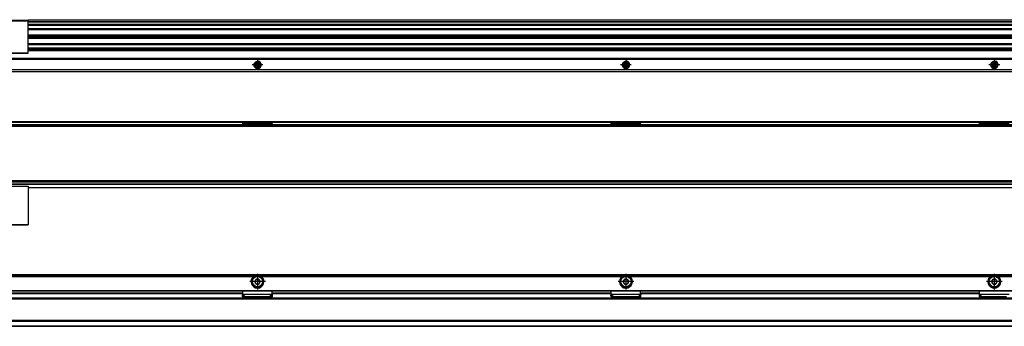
# Model space of a CAD drawing. Header units: millimetres. Extents: x -418 to 2750, y -1084 to 1393.
# Tile 43 of 74: x 640 to 1175, y -51 to 116. Entities that reach past the tile are written whole.
import ezdxf

# ---------------------------------------------------------------- set-up
doc = ezdxf.new("R2010")
doc.units = ezdxf.units.MM
doc.linetypes.add('DOT_CENTER', pattern=[14, 12, -1, 0, -1])
doc.layers.add('1', color=7, linetype='Continuous')

# ---------------------------------------------------------------- blocks, each defined once
blk = doc.blocks.new('CABEZA_RANURADA_REGLA_SV2__11', base_point=(552.1, 97.35))
at = {"color": 7, "linetype": 'Continuous'}
for p, q in [((555.1, 115.35), (552.1, 115.35)), ((552.1, 115.35), (552.1, 115.05)), ((552.1, 115.05), (552.1, 97.65)), ((573.4, 115.05), (552.1, 115.05)), ((560.83, 115.35), (555.1, 115.35)), ((569.37, 115.35), (560.83, 115.35)), ((564.75, 114.15), (619.8, 114.15)), ((564.75, 98.55), (564.75, 114.15)), ((564.93, 98.7), (564.93, 114)), ((619.63, 114), (564.93, 114)), ((573.23, 115.35), (569.37, 115.35)), ((573.4, 115.05), (573.23, 115.35)), ((612.8, 115.05), (573.4, 115.05)), ((612.97, 115.35), (612.8, 115.05)), ((612.8, 115.05), (645.1, 115.05)), ((612.97, 115.35), (616.83, 115.35)), ((616.83, 115.35), (625.37, 115.35)), ((619.63, 114), (619.63, 98.7)), ((619.8, 98.55), (619.8, 114.15)), ((625.37, 115.35), (645.1, 115.35)), ((645.1, 115.05), (645.1, 115.35)), ((645.1, 97.65), (645.1, 115.05)), ((628.4, 108.11), (627.65, 107.68)), ((627.65, 107.68), (627.65, 106.81)), ((629.15, 107.68), (628.4, 108.11)), ((629.15, 106.81), (629.15, 107.68)), ((627.65, 106.81), (628.4, 106.38)), ((628.4, 106.38), (629.15, 106.81)), ((552.1, 97.65), (552.1, 97.35)), ((552.1, 97.65), (573.4, 97.65)), ((552.1, 97.35), (555.1, 97.35)), ((555.1, 97.35), (560.83, 97.35)), ((560.83, 97.35), (567.1, 97.35)), ((619.8, 98.55), (564.75, 98.55)), ((564.93, 98.7), (567.1, 98.7)), ((619.63, 98.7), (567.1, 98.7)), ((567.1, 97.35), (569.37, 97.35)), ((569.37, 97.35), (573.23, 97.35)), ((573.23, 97.35), (573.4, 97.65)), ((573.4, 97.65), (612.8, 97.65)), ((612.8, 97.65), (645.1, 97.65)), ((612.8, 97.65), (612.97, 97.35)), ((612.97, 97.35), (616.83, 97.35)), ((616.83, 97.35), (625.37, 97.35)), ((617.26, 98.7), (617.26, 98.55)), ((625.37, 97.35), (645.1, 97.35)), ((645.1, 97.35), (645.1, 97.65))]:
    blk.add_line(p, q, dxfattribs=at)
for centre, radius in [((555.05, 112.35), 2.24), ((555.05, 112.35), 1.74), ((555.05, 112.35), 1.62), ((568.45, 110.95), 2.4), ((568.45, 110.95), 2.35), ((616.1, 110.95), 2.4), ((616.1, 110.95), 2.35), ((628.4, 107.25), 1.6), ((628.4, 107.25), 1.42), ((628.4, 107.25), 1.25), ((568.45, 101.75), 2.4), ((568.45, 101.75), 2.35), ((616.1, 101.75), 2.4), ((616.1, 101.75), 2.35), ((629.05, 100.35), 2.2), ((629.05, 100.35), 1.7), ((629.05, 100.35), 1.6)]:
    blk.add_circle(centre, radius, dxfattribs=at)
for centre, start, end in [((567.42, 113.44), 271.4323, 313.5677), ((569.48, 113.44), 226.4323, 268.5677), ((615.07, 113.44), 271.4323, 313.5677), ((617.13, 113.44), 226.4323, 268.5677), ((565.95, 111.98), 316.4323, 358.5677), ((565.95, 109.91), 1.4323, 43.5677), ((567.42, 108.45), 46.4323, 88.5677), ((569.48, 108.45), 91.4323, 133.5677), ((570.95, 111.98), 181.4323, 223.5677), ((570.95, 109.91), 136.4323, 178.5677), ((613.6, 111.98), 316.4323, 358.5677), ((613.6, 109.91), 1.4323, 43.5677), ((615.07, 108.45), 46.4323, 88.5677), ((617.13, 108.45), 91.4323, 133.5677), ((618.6, 111.98), 181.4323, 223.5677), ((618.6, 109.91), 136.4323, 178.5677), ((565.95, 102.78), 316.4323, 358.5677), ((565.95, 100.71), 1.4323, 43.5677), ((567.42, 104.24), 271.4323, 313.5677), ((569.48, 104.24), 226.4323, 268.5677), ((570.95, 102.78), 181.4323, 223.5677), ((570.95, 100.71), 136.4323, 178.5677), ((613.6, 102.78), 316.4323, 358.5677), ((613.6, 100.71), 1.4323, 43.5677), ((615.07, 104.24), 271.4323, 313.5677), ((617.13, 104.24), 226.4323, 268.5677), ((618.6, 102.78), 181.4323, 223.5677), ((618.6, 100.71), 136.4323, 178.5677), ((567.42, 99.25), 46.4323, 88.5677), ((569.48, 99.25), 91.4323, 133.5677), ((615.07, 99.25), 46.4323, 88.5677), ((617.13, 99.25), 91.4323, 133.5677)]:
    blk.add_arc(centre, 1.5, start, end, dxfattribs=at)
at = {"layer": '1', "color": 2, "linetype": 'DOT_CENTER'}
for p, q in [((558.29, 112.35), (551.8, 112.35)), ((555.05, 115.59), (555.05, 109.1)), ((568.45, 114.35), (568.45, 107.55)), ((616.1, 114.35), (616.1, 107.55)), ((571.85, 110.95), (565.05, 110.95)), ((619.5, 110.95), (612.7, 110.95)), ((631, 107.25), (625.8, 107.25)), ((628.4, 109.85), (628.4, 104.65)), ((571.85, 101.75), (565.05, 101.75)), ((568.45, 105.15), (568.45, 98.35)), ((619.5, 101.75), (612.7, 101.75)), ((616.1, 105.15), (616.1, 98.35)), ((629.05, 103.55), (629.05, 97.15)), ((632.25, 100.35), (625.85, 100.35))]:
    blk.add_line(p, q, dxfattribs=at)
blk = doc.blocks.new('REGLA_SV2-2040__12', base_point=(555.1, 97.35))
at = {"color": 7, "linetype": 'Continuous'}
for p, q in [((625.37, 115.35), (645.1, 115.35)), ((2694.1, 115.35), (645.1, 115.35)), ((645.1, 112.81), (2694.1, 112.81)), ((2694.1, 110.38), (645.1, 110.38)), ((645.1, 107.3), (2691.1, 107.3)), ((645.1, 106.64), (2691.1, 106.64)), ((2691.1, 106.35), (645.1, 106.35)), ((2691.1, 106.06), (645.1, 106.06)), ((2691.1, 105.4), (645.1, 105.4)), ((645.1, 102.31), (2694.1, 102.31)), ((625.37, 97.35), (645.1, 97.35)), ((2694.1, 99.89), (645.1, 99.89))]:
    blk.add_line(p, q, dxfattribs=at)
at = {"color": 3, "linetype": 'Continuous'}
for p, q in [((2694.1, 115.25), (645.1, 115.25)), ((645.1, 114.53), (2694.1, 114.53)), ((645.1, 114.34), (2694.1, 114.34)), ((645.1, 113.09), (2694.1, 113.09)), ((645.1, 112.61), (2694.1, 112.61)), ((2694.1, 110.58), (645.1, 110.58)), ((645.1, 110.23), (2691.1, 110.23)), ((2691.1, 110.04), (645.1, 110.04)), ((645.1, 102.66), (2691.1, 102.66)), ((645.1, 102.11), (2694.1, 102.11)), ((2694.1, 100.09), (645.1, 100.09)), ((2694.1, 99.61), (645.1, 99.61))]:
    blk.add_line(p, q, dxfattribs=at)
blk = doc.blocks.new('SOPORTE_SV2__13', base_point=(552.1, 87.35))
at = {"color": 7, "linetype": 'Continuous'}
for p, q in [((2682.1, 99.49), (645.1, 99.49)), ((2697.1, 94.35), (552.1, 94.35)), ((768.71, 91.13), (768.53, 91.31)), ((768.7, 91.71), (768.96, 91.71)), ((769.18, 91.88), (769.25, 92.13)), ((769.68, 92.18), (769.81, 91.96)), ((770.06, 91.85), (770.32, 91.91)), ((770.58, 91.57), (770.45, 91.35)), ((770.49, 91.07), (770.67, 90.88)), ((968.71, 91.13), (968.53, 91.31)), ((968.7, 91.71), (968.96, 91.71)), ((969.18, 91.88), (969.25, 92.13)), ((969.68, 92.18), (969.81, 91.96)), ((970.06, 91.85), (970.32, 91.91)), ((970.58, 91.57), (970.45, 91.35)), ((970.49, 91.07), (970.67, 90.88)), ((1168.71, 91.13), (1168.53, 91.31)), ((1168.7, 91.71), (1168.96, 91.71)), ((1169.18, 91.88), (1169.25, 92.13)), ((1169.68, 92.18), (1169.81, 91.96)), ((1170.06, 91.85), (1170.32, 91.91)), ((1170.58, 91.57), (1170.45, 91.35)), ((1170.49, 91.07), (1170.67, 90.88)), ((2697.1, 87.35), (552.1, 87.35)), ((768.62, 90.62), (768.75, 90.85)), ((769.13, 90.34), (768.88, 90.28)), ((769.52, 90.01), (769.39, 90.24)), ((770.02, 90.32), (769.95, 90.06)), ((770.5, 90.49), (770.24, 90.48)), ((968.62, 90.62), (968.75, 90.85)), ((969.13, 90.34), (968.88, 90.28)), ((969.52, 90.01), (969.39, 90.24)), ((970.02, 90.32), (969.95, 90.06)), ((970.5, 90.49), (970.24, 90.48)), ((1168.62, 90.62), (1168.75, 90.85)), ((1169.13, 90.34), (1168.88, 90.28)), ((1169.52, 90.01), (1169.39, 90.24)), ((1170.02, 90.32), (1169.95, 90.06)), ((1170.5, 90.49), (1170.24, 90.48))]:
    blk.add_line(p, q, dxfattribs=at)
at = {"color": 3, "linetype": 'Continuous'}
for p, q in [((2682.1, 99.47), (645.1, 99.47)), ((2682.1, 98.88), (645.1, 98.88)), ((2682.1, 98.7), (645.1, 98.7)), ((2697.1, 94.55), (552.1, 94.55)), ((552.1, 94.15), (2697.1, 94.15)), ((2697.1, 88.43), (552.1, 88.43)), ((1424.6, 88.3), (552.1, 88.29)), ((552.1, 87.41), (2697.1, 87.41))]:
    blk.add_line(p, q, dxfattribs=at)
at = {"color": 7, "linetype": 'Continuous'}
for centre, radius in [((769.6, 91.1), 1.9), ((769.6, 91.1), 1.65), ((969.6, 91.1), 1.9), ((969.6, 91.1), 1.65), ((1169.6, 91.1), 1.9), ((1169.6, 91.1), 1.65)]:
    blk.add_circle(centre, radius, dxfattribs=at)
for centre, start, end in [((768.7, 91.48), 90.5656, 223.8716), ((768.55, 90.96), 330.5656, 43.8716), ((768.96, 91.94), 270.5656, 343.8716), ((769.48, 92.07), 30.1519, 163.8716), ((770.01, 92.08), 210.1519, 283.4579), ((770.38, 91.69), 330.5656, 103.4579), ((770.65, 91.23), 150.5656, 223.8716), ((770.5, 90.72), 270.5656, 43.8716), ((968.7, 91.48), 90.5656, 223.8716), ((968.55, 90.96), 330.5656, 43.8716), ((968.96, 91.94), 270.5656, 343.8716), ((969.48, 92.07), 30.1519, 163.8716), ((970.01, 92.08), 210.1519, 283.4579), ((970.38, 91.69), 330.5656, 103.4579), ((970.65, 91.23), 150.5656, 223.8716), ((970.5, 90.72), 270.5656, 43.8716), ((1168.7, 91.48), 90.5656, 223.8716), ((1168.55, 90.96), 330.5656, 43.8716), ((1168.96, 91.94), 270.5656, 343.8716), ((1169.48, 92.07), 30.1519, 163.8716), ((1170.01, 92.08), 210.1519, 283.4579), ((1170.38, 91.69), 330.5656, 103.4579), ((1170.65, 91.23), 150.5656, 223.8716), ((1170.5, 90.72), 270.5656, 43.8716), ((768.82, 90.51), 150.5656, 283.8716), ((769.19, 90.12), 30.5656, 103.8716), ((769.72, 90.13), 210.5656, 343.8706), ((770.24, 90.25), 90.5656, 163.8706), ((968.82, 90.51), 150.5656, 283.8716), ((969.19, 90.12), 30.5656, 103.8716), ((969.72, 90.13), 210.5656, 343.8706), ((970.24, 90.25), 90.5656, 163.8706), ((1168.82, 90.51), 150.5656, 283.8716), ((1169.19, 90.12), 30.5656, 103.8716), ((1169.72, 90.13), 210.5656, 343.8706), ((1170.24, 90.25), 90.5656, 163.8706)]:
    blk.add_arc(centre, 0.233, start, end, dxfattribs=at)
at = {"layer": '1', "color": 2, "linetype": 'DOT_CENTER'}
for p, q in [((772.5, 91.1), (766.7, 91.1)), ((769.6, 94), (769.6, 88.2)), ((972.5, 91.1), (966.7, 91.1)), ((969.6, 94), (969.6, 88.2)), ((1172.5, 91.1), (1166.7, 91.1)), ((1169.6, 94), (1169.6, 88.2))]:
    blk.add_line(p, q, dxfattribs=at)
at = {"layer": '1', "color": 30, "linetype": 'Continuous'}
for centre in [(769.6, 91.1), (969.6, 91.1), (1169.6, 91.1)]:
    blk.add_arc(centre, 2, 175, 95, dxfattribs=at)
blk = doc.blocks.new('REGLA_SV2-2040mm__14', base_point=(552.1, 87.35))
for name, p in [('CABEZA_RANURADA_REGLA_SV2__11', (552.1, 97.35)), ('REGLA_SV2-2040__12', (555.1, 97.35)), ('SOPORTE_SV2__13', (552.1, 87.35))]:
    blk.add_blockref(name, p)
blk = doc.blocks.new('Bottom4', base_point=(639.6, 101.35))
blk.add_blockref('REGLA_SV2-2040mm__14', (552.1, 87.35))
blk = doc.blocks.new('CABEZA_RANURADA_REGLA_SV2__27', base_point=(552.1, 4.15))
at = {"color": 7, "linetype": 'Continuous'}
for p, q in [((552.1, 25.25), (552.1, 24.45)), ((552.1, 25.25), (573.23, 25.25)), ((552.1, 24.25), (552.1, 24.45)), ((552.1, 4.45), (552.1, 24.25)), ((573.4, 25.25), (573.23, 25.25)), ((573.23, 25.25), (573.23, 4.45)), ((578.47, 25.25), (573.4, 25.25)), ((573.4, 25.25), (573.4, 4.15)), ((578.88, 25.25), (578.47, 25.25)), ((578.56, 26.25), (578.97, 25.84)), ((585.5, 25.25), (578.88, 25.25)), ((585.5, 25.84), (585.09, 26.25)), ((612.8, 25.25), (585.5, 25.25)), ((612.97, 25.25), (612.8, 25.25)), ((612.8, 4.15), (612.8, 25.25)), ((612.97, 25.25), (627.29, 25.25)), ((612.97, 4.45), (612.97, 25.25)), ((627.7, 26.25), (627.29, 25.84)), ((627.29, 25.25), (633.89, 25.25)), ((633.88, 25.76), (634.37, 26.25)), ((633.89, 25.25), (645.1, 25.25)), ((645.1, 25.25), (645.1, 4.45)), ((559.15, 16.25), (561.26, 19.9)), ((561.26, 12.6), (559.15, 16.25)), ((561.26, 19.9), (568.94, 19.9)), ((567.1, 18.55), (563.1, 18.55)), ((568.94, 19.9), (571.05, 16.25)), ((571.05, 16.25), (568.94, 12.6)), ((615.15, 16.25), (617.26, 19.9)), ((617.26, 12.6), (615.15, 16.25)), ((617.26, 19.9), (624.94, 19.9)), ((623.1, 18.55), (619.1, 18.55)), ((624.94, 19.9), (626.8, 16.68)), ((626.8, 15.83), (626.8, 16.68)), ((568.94, 12.6), (561.26, 12.6)), ((563.1, 13.95), (567.1, 13.95)), ((624.94, 12.6), (617.26, 12.6)), ((619.1, 13.95), (623.1, 13.95)), ((626.8, 15.83), (624.94, 12.6)), ((573.23, 4.45), (552.1, 4.45)), ((552.1, 4.45), (552.1, 4.15)), ((573.4, 4.15), (552.1, 4.15)), ((573.4, 4.15), (573.23, 4.45)), ((612.8, 4.15), (573.4, 4.15)), ((612.97, 4.45), (612.8, 4.15)), ((612.8, 4.15), (645.1, 4.15)), ((612.97, 4.45), (645.1, 4.45)), ((645.1, 4.15), (645.1, 4.45))]:
    blk.add_line(p, q, dxfattribs=at)
at = {"color": 3, "linetype": 'Continuous'}
for p, q in [((585.5, 25.84), (578.97, 25.84)), ((585.55, 25.75), (627.24, 25.75)), ((591.82, 21.34), (592.88, 23.19)), ((593.32, 23.19), (594.38, 21.34)), ((627.29, 25.84), (633.8, 25.84)), ((633.8, 25.84), (634.21, 26.25)), ((558.29, 16.25), (560.83, 20.65)), ((560.83, 11.85), (558.29, 16.25)), ((560.83, 20.65), (569.37, 20.65)), ((569.37, 20.65), (571.91, 16.25)), ((571.91, 16.25), (569.37, 11.85)), ((594.17, 20.96), (592.03, 20.96)), ((614.29, 16.25), (616.83, 20.65)), ((616.83, 11.85), (614.29, 16.25)), ((616.83, 20.65), (625.37, 20.65)), ((625.37, 20.65), (627.55, 16.88)), ((627.55, 15.62), (627.55, 16.88)), ((569.37, 11.85), (560.83, 11.85)), ((625.37, 11.85), (616.83, 11.85)), ((627.55, 15.62), (625.37, 11.85))]:
    blk.add_line(p, q, dxfattribs=at)
at = {"color": 7, "linetype": 'Continuous'}
for centre, radius, start, end in [((585.42, 25.74), 0.131, 3.7675, 48.9854), ((627.37, 25.74), 0.13, 131.0124, 176.2306), ((563.1, 16.25), 2.3, 90, 270), ((567.1, 16.25), 2.3, 270, 90), ((619.1, 16.25), 2.3, 90, 270), ((623.1, 16.25), 2.3, 270, 90)]:
    blk.add_arc(centre, radius, start, end, dxfattribs=at)
at = {"color": 3, "linetype": 'Continuous'}
for centre, start, end in [((593.1, 23.06), 30, 150), ((592.03, 21.21), 150, 270), ((594.17, 21.21), 270, 30)]:
    blk.add_arc(centre, 0.25, start, end, dxfattribs=at)
at = {"color": 7, "linetype": 'Continuous'}
for points, knots in [([(578.47, 25.25), (578.49, 25.26), (578.56, 25.27), (578.67, 25.32), (578.79, 25.41), (578.87, 25.54), (578.91, 25.65), (578.91, 25.73), (578.9, 25.76), (578.9, 25.77)], [0, 0, 0, 0, 0.0741165, 0.2021672, 0.3703056, 0.5215738, 0.6576733, 0.7097002, 0.7516987, 0.7516987, 0.7516987, 0.7516987]), ([(578.97, 25.84), (578.96, 25.83), (578.94, 25.81), (578.92, 25.79), (578.91, 25.78), (578.9, 25.77), (578.9, 25.77)], [0, 0, 0, 0, 0.044392, 0.080644, 0.0979168, 0.1003844, 0.1003844, 0.1003844, 0.1003844]), ([(585.55, 25.75), (585.55, 25.69), (585.55, 25.57), (585.53, 25.42), (585.53, 25.31), (585.51, 25.27), (585.5, 25.25)], [0, 0, 0, 0, 0.1945783, 0.3538246, 0.4620183, 0.5052321, 0.5052321, 0.5052321, 0.5052321]), ([(627.29, 25.25), (627.28, 25.27), (627.26, 25.31), (627.26, 25.42), (627.24, 25.57), (627.24, 25.69), (627.24, 25.75)], [0, 0, 0, 0, 0.0431727, 0.1513554, 0.3105983, 0.5051762, 0.5051762, 0.5051762, 0.5051762]), ([(633.8, 25.84), (633.8, 25.77), (633.8, 25.63), (633.82, 25.45), (633.83, 25.32), (633.88, 25.27), (633.89, 25.25)], [0, 0, 0, 0, 0.2168263, 0.4106589, 0.5465665, 0.6076479, 0.6076479, 0.6076479, 0.6076479]), ([(633.88, 25.76), (633.88, 25.77), (633.88, 25.77), (633.86, 25.79), (633.84, 25.81), (633.81, 25.83), (633.8, 25.84)], [0, 0, 0, 0, 0.0104252, 0.0208504, 0.072999, 0.1120602, 0.1120602, 0.1120602, 0.1120602]), ([(558.29, 16.25), (558.34, 16.25), (558.45, 16.25), (558.61, 16.25), (558.75, 16.25), (558.89, 16.25), (559.03, 16.25), (559.11, 16.25), (559.15, 16.25)], [0, 0, 0, 0, 0.1688099, 0.3314136, 0.4564809, 0.6123724, 0.7391989, 0.8660254, 0.8660254, 0.8660254, 0.8660254]), ([(560.83, 20.65), (560.85, 20.61), (560.91, 20.52), (560.99, 20.38), (561.06, 20.24), (561.13, 20.12), (561.2, 20.01), (561.24, 19.94), (561.26, 19.9)], [0, 0, 0, 0, 0.1387235, 0.3314136, 0.4767643, 0.6123724, 0.7391989, 0.8660254, 0.8660254, 0.8660254, 0.8660254]), ([(569.37, 20.65), (569.34, 20.6), (569.29, 20.51), (569.21, 20.36), (569.13, 20.24), (569.06, 20.12), (569, 20.01), (568.96, 19.94), (568.94, 19.9)], [0, 0, 0, 0, 0.1685037, 0.3314136, 0.5008844, 0.6123724, 0.7391989, 0.8660254, 0.8660254, 0.8660254, 0.8660254]), ([(571.91, 16.25), (571.85, 16.25), (571.74, 16.25), (571.58, 16.25), (571.45, 16.25), (571.31, 16.25), (571.17, 16.25), (571.09, 16.25), (571.05, 16.25)], [0, 0, 0, 0, 0.1989204, 0.3314136, 0.4561855, 0.6123724, 0.7391989, 0.8660254, 0.8660254, 0.8660254, 0.8660254]), ([(614.29, 16.25), (614.35, 16.25), (614.46, 16.25), (614.62, 16.25), (614.75, 16.25), (614.89, 16.25), (615.03, 16.25), (615.11, 16.25), (615.15, 16.25)], [0, 0, 0, 0, 0.1976792, 0.3314136, 0.4553941, 0.6123724, 0.7391989, 0.8660254, 0.8660254, 0.8660254, 0.8660254]), ([(616.83, 20.65), (616.86, 20.6), (616.91, 20.51), (617, 20.36), (617.07, 20.23), (617.14, 20.12), (617.2, 20.01), (617.24, 19.94), (617.26, 19.9)], [0, 0, 0, 0, 0.1679199, 0.3314136, 0.5077583, 0.6123724, 0.7391989, 0.8660254, 0.8660254, 0.8660254, 0.8660254]), ([(625.37, 20.65), (625.34, 20.6), (625.28, 20.5), (625.2, 20.35), (625.13, 20.23), (625.06, 20.12), (625, 20.01), (624.96, 19.94), (624.94, 19.9)], [0, 0, 0, 0, 0.1945586, 0.3314136, 0.5096969, 0.6123724, 0.7391989, 0.8660254, 0.8660254, 0.8660254, 0.8660254]), ([(627.55, 16.88), (627.5, 16.87), (627.41, 16.84), (627.27, 16.8), (627.14, 16.77), (627.02, 16.74), (626.91, 16.71), (626.84, 16.69), (626.8, 16.68)], [0, 0, 0, 0, 0.1519158, 0.2971373, 0.4317703, 0.5490381, 0.6627476, 0.7764571, 0.7764571, 0.7764571, 0.7764571]), ([(560.83, 11.85), (560.85, 11.89), (560.91, 11.99), (560.99, 12.14), (561.07, 12.27), (561.14, 12.39), (561.2, 12.49), (561.24, 12.57), (561.26, 12.6)], [0, 0, 0, 0, 0.1419187, 0.3314136, 0.518438, 0.6123724, 0.7391989, 0.8660254, 0.8660254, 0.8660254, 0.8660254]), ([(569.37, 11.85), (569.35, 11.89), (569.29, 11.99), (569.21, 12.13), (569.14, 12.26), (569.07, 12.38), (569, 12.49), (568.96, 12.57), (568.94, 12.6)], [0, 0, 0, 0, 0.1417123, 0.3314136, 0.4783543, 0.6123724, 0.7391989, 0.8660254, 0.8660254, 0.8660254, 0.8660254]), ([(616.83, 11.85), (616.86, 11.91), (616.92, 12.01), (617, 12.15), (617.07, 12.27), (617.14, 12.39), (617.2, 12.49), (617.24, 12.57), (617.26, 12.6)], [0, 0, 0, 0, 0.2015267, 0.3314136, 0.5096719, 0.6123724, 0.7391989, 0.8660254, 0.8660254, 0.8660254, 0.8660254]), ([(625.37, 11.85), (625.34, 11.9), (625.29, 12), (625.21, 12.13), (625.14, 12.26), (625.07, 12.37), (625, 12.49), (624.96, 12.57), (624.94, 12.6)], [0, 0, 0, 0, 0.1713683, 0.3314136, 0.4554033, 0.6123724, 0.7391989, 0.8660254, 0.8660254, 0.8660254, 0.8660254]), ([(627.55, 15.62), (627.51, 15.64), (627.41, 15.66), (627.28, 15.7), (627.15, 15.73), (627.03, 15.76), (626.91, 15.8), (626.84, 15.82), (626.8, 15.83)], [0, 0, 0, 0, 0.1250609, 0.2971373, 0.4095104, 0.5490381, 0.6627476, 0.7764571, 0.7764571, 0.7764571, 0.7764571])]:
    blk.add_open_spline(points, degree=3, knots=knots, dxfattribs=at)
at = {"color": 3, "linetype": 'Continuous'}
blk.add_open_spline([(578.88, 25.25), (578.9, 25.27), (578.94, 25.32), (578.95, 25.45), (578.97, 25.63), (578.97, 25.77), (578.97, 25.84)], degree=3, knots=[0, 0, 0, 0, 0.0612673, 0.1973464, 0.391351, 0.6083017, 0.6083017, 0.6083017, 0.6083017], dxfattribs=at)
blk = doc.blocks.new('SOPORTE_SV2__28', base_point=(552.1, 24.25))
at = {"color": 7, "linetype": 'Continuous'}
for p, q in [((553.4, 60.35), (2695.8, 60.35)), ((553.53, 59.99), (2695.67, 59.99)), ((761.49, 58.92), (761.6, 59.13)), ((761.6, 59.3), (761.6, 59.52)), ((761.6, 59.52), (777.6, 59.52)), ((761.6, 59.13), (761.6, 59.3)), ((777.6, 59.3), (777.6, 59.52)), ((777.6, 59.13), (777.6, 59.3)), ((777.71, 58.92), (777.6, 59.13)), ((961.49, 58.92), (961.6, 59.13)), ((961.5, 58.45), (961.49, 58.92)), ((961.6, 59.3), (961.6, 59.52)), ((961.6, 59.52), (977.6, 59.52)), ((961.6, 59.13), (961.6, 59.3)), ((977.6, 59.3), (977.6, 59.52)), ((977.6, 59.13), (977.6, 59.3)), ((977.71, 58.92), (977.6, 59.13)), ((977.7, 58.45), (977.71, 58.92)), ((1161.49, 58.92), (1161.6, 59.13)), ((1161.6, 59.52), (1177.6, 59.52)), ((1161.6, 59.3), (1161.6, 59.52)), ((1161.6, 59.13), (1161.6, 59.3)), ((777.6, 58.62), (777.6, 58.45)), ((2682.1, 26.25), (634.37, 26.25)), ((2697.1, 24.25), (645.1, 24.25))]:
    blk.add_line(p, q, dxfattribs=at)
at = {"color": 3, "linetype": 'Continuous'}
for p, q in [((761.6, 59.3), (777.6, 59.3)), ((761.6, 59.13), (762.91, 58.45)), ((777.6, 59.13), (776.29, 58.45)), ((961.49, 58.92), (962.4, 58.45)), ((961.6, 59.3), (977.6, 59.3)), ((961.6, 59.13), (962.91, 58.45)), ((977.6, 59.13), (976.29, 58.45)), ((977.71, 58.92), (976.8, 58.45)), ((1161.6, 59.3), (1177.6, 59.3)), ((1161.6, 59.13), (1162.91, 58.45)), ((766.35, 58.25), (766.4, 58.25)), ((772.8, 58.25), (772.85, 58.25)), ((966.35, 58.25), (966.4, 58.25)), ((972.8, 58.25), (972.85, 58.25)), ((1166.35, 58.25), (1166.4, 58.25)), ((1172.8, 58.25), (1172.85, 58.25)), ((2697.1, 26.05), (634.17, 26.05)), ((645.1, 24.45), (2697.1, 24.45))]:
    blk.add_line(p, q, dxfattribs=at)
blk = doc.blocks.new('REGLA_SV2-2040__29', base_point=(552.1, 26.25))
at = {"color": 7, "linetype": 'Continuous'}
for p, q in [((555.1, 57.95), (2694.1, 57.95)), ((2683.64, 58.45), (565.56, 58.45)), ((555.1, 27.54), (2694.1, 27.54)), ((2682.1, 26.25), (634.37, 26.25))]:
    blk.add_line(p, q, dxfattribs=at)
at = {"color": 3, "linetype": 'Continuous'}
for p, q in [((555.1, 57.76), (2694.1, 57.76)), ((766.35, 58.25), (617.85, 58.25)), ((766.35, 58.25), (766.4, 58.25)), ((772.8, 58.25), (766.4, 58.25)), ((772.8, 58.25), (772.85, 58.25)), ((966.35, 58.25), (772.85, 58.25)), ((966.35, 58.25), (966.4, 58.25)), ((972.8, 58.25), (966.4, 58.25)), ((972.8, 58.25), (972.85, 58.25)), ((1166.35, 58.25), (972.85, 58.25)), ((1166.35, 58.25), (1166.4, 58.25)), ((1172.8, 58.25), (1166.4, 58.25)), ((1172.8, 58.25), (1172.85, 58.25)), ((1366.35, 58.25), (1172.85, 58.25)), ((2694.1, 28.15), (555.1, 28.15)), ((2694.1, 27.98), (555.1, 27.98)), ((555.1, 27.56), (2694.1, 27.56)), ((555.1, 26.45), (2694.1, 26.45))]:
    blk.add_line(p, q, dxfattribs=at)
blk = doc.blocks.new('REGLA_SV2-2040mm__30', base_point=(552.1, 4.15))
for name, p in [('SOPORTE_SV2__28', (552.1, 24.25)), ('REGLA_SV2-2040__29', (552.1, 26.25)), ('CABEZA_RANURADA_REGLA_SV2__27', (552.1, 4.15))]:
    blk.add_blockref(name, p)
blk = doc.blocks.new('Front6', base_point=(639.6, 32.25))
blk.add_blockref('REGLA_SV2-2040mm__30', (552.1, 4.15))
blk = doc.blocks.new('CABEZA_RANURADA_REGLA_SV2__52', base_point=(552.1, -50.85))
at = {"color": 7, "linetype": 'Continuous'}
for p, q in [((555.1, -32.85), (552.1, -32.85)), ((552.1, -33.65), (552.1, -32.85)), ((552.1, -36.3), (552.1, -33.65)), ((560.83, -32.85), (555.1, -32.85)), ((567.1, -32.85), (560.83, -32.85)), ((567.1, -32.85), (573.23, -32.85)), ((622.6, -32.85), (645.1, -32.85)), ((552.1, -38.62), (552.1, -37.7)), ((552.1, -45.07), (552.1, -38.62)), ((552.1, -46), (552.1, -45.07)), ((552.1, -50.05), (552.1, -47.4)), ((552.1, -50.85), (552.1, -50.05)), ((552.1, -50.85), (555.1, -50.85)), ((555.1, -50.85), (560.83, -50.85)), ((560.83, -50.85), (569.37, -50.85)), ((569.37, -50.85), (573.23, -50.85)), ((612.97, -50.85), (616.83, -50.85)), ((616.83, -50.85), (625.37, -50.85)), ((625.37, -50.85), (645.1, -50.85))]:
    blk.add_line(p, q, dxfattribs=at)
blk = doc.blocks.new('REGLA_SV2-2040__53', base_point=(552.1, -50.85))
at = {"color": 3, "linetype": 'Continuous'}
for p, q in [((2694.1, -35.58), (555.1, -35.58)), ((2683.64, -36.05), (565.56, -36.05)), ((622.6, -33.12), (761.6, -33.12)), ((777.6, -33.12), (961.6, -33.12)), ((977.6, -33.12), (1161.6, -33.12)), ((2683.64, -47.65), (565.56, -47.65)), ((555.1, -48.12), (2694.1, -48.12)), ((555.1, -50.58), (2694.1, -50.58))]:
    blk.add_line(p, q, dxfattribs=at)
at = {"color": 7, "linetype": 'Continuous'}
for p, q in [((2683.93, -35.85), (565.27, -35.85)), ((622.6, -32.85), (645.1, -32.85)), ((645.1, -32.85), (761.6, -32.85)), ((777.6, -32.85), (961.6, -32.85)), ((977.6, -32.85), (1161.6, -32.85)), ((2683.93, -47.85), (565.27, -47.85)), ((625.37, -50.85), (645.1, -50.85)), ((645.1, -50.85), (2694.1, -50.85))]:
    blk.add_line(p, q, dxfattribs=at)
blk = doc.blocks.new('SOPORTE_SV2__54', base_point=(552.1, -34.91))
at = {"color": 7, "linetype": 'Continuous'}
for p, q in [((552.1, -22.85), (2697.1, -22.85)), ((767.25, -24.35), (767.61, -24.35)), ((771.59, -24.35), (771.95, -24.35)), ((967.25, -24.35), (967.61, -24.35)), ((971.59, -24.35), (971.95, -24.35)), ((1167.25, -24.35), (1167.61, -24.35)), ((1171.59, -24.35), (1171.95, -24.35)), ((553.6, -31.6), (2695.6, -31.6)), ((761.6, -33.34), (761.6, -31.6)), ((777.6, -33.32), (777.6, -31.6)), ((961.6, -33.34), (961.6, -31.6)), ((977.6, -33.34), (977.6, -31.6)), ((1161.6, -33.34), (1161.6, -31.6)), ((622.6, -32.85), (645.1, -32.85)), ((645.1, -32.85), (761.6, -32.85)), ((761.54, -33.72), (761.49, -33.89)), ((761.51, -34.78), (761.49, -33.89)), ((762.68, -34.91), (761.51, -34.78)), ((761.6, -33.63), (761.6, -33.34)), ((763.01, -34.84), (762.68, -34.91)), ((776.19, -34.84), (763.01, -34.84)), ((776.52, -34.91), (776.19, -34.84)), ((777.69, -34.78), (776.52, -34.91)), ((777.6, -32.85), (961.6, -32.85)), ((777.6, -33.34), (777.6, -33.32)), ((777.6, -33.63), (777.6, -33.34)), ((777.71, -33.89), (777.66, -33.72)), ((777.69, -34.78), (777.71, -33.89)), ((961.54, -33.72), (961.49, -33.89)), ((961.51, -34.78), (961.49, -33.89)), ((962.68, -34.91), (961.51, -34.78)), ((961.6, -33.63), (961.6, -33.34)), ((963.01, -34.84), (962.68, -34.91)), ((976.19, -34.84), (963.01, -34.84)), ((976.52, -34.91), (976.19, -34.84)), ((977.69, -34.78), (976.52, -34.91)), ((977.6, -32.85), (1161.6, -32.85)), ((977.6, -33.63), (977.6, -33.34)), ((977.71, -33.89), (977.66, -33.72)), ((977.69, -34.78), (977.71, -33.89)), ((1161.51, -34.78), (1161.49, -33.89)), ((1162.68, -34.91), (1161.51, -34.78)), ((1161.6, -33.63), (1161.6, -33.34)), ((1163.01, -34.84), (1162.68, -34.91)), ((1176.19, -34.84), (1163.01, -34.84))]:
    blk.add_line(p, q, dxfattribs=at)
at = {"color": 3, "linetype": 'Continuous'}
for p, q in [((2697.1, -22.91), (552.1, -22.91)), ((767.61, -23.79), (616.59, -23.79)), ((767.33, -23.93), (616.87, -23.93)), ((967.61, -23.79), (771.59, -23.79)), ((967.33, -23.93), (771.87, -23.93)), ((1167.61, -23.79), (971.59, -23.79)), ((1167.33, -23.93), (971.87, -23.93)), ((1367.61, -23.79), (1171.59, -23.79)), ((1367.33, -23.93), (1171.87, -23.93)), ((553.41, -31.4), (2695.8, -31.4)), ((769.96, -29.83), (769.24, -29.83)), ((969.96, -29.83), (969.24, -29.83)), ((622.6, -32.65), (761.6, -32.65)), ((761.49, -33.89), (762.68, -34.91)), ((761.6, -33.34), (777.6, -33.34)), ((761.6, -33.63), (763.01, -34.84)), ((777.6, -33.63), (776.19, -34.84)), ((777.71, -33.89), (776.52, -34.91)), ((777.6, -32.65), (961.6, -32.65)), ((961.49, -33.89), (962.68, -34.91)), ((961.6, -33.34), (977.6, -33.34)), ((961.6, -33.63), (963.01, -34.84)), ((977.6, -33.63), (976.19, -34.84)), ((977.71, -33.89), (976.52, -34.91)), ((977.6, -32.65), (1161.6, -32.65)), ((1161.49, -33.89), (1162.68, -34.91)), ((1161.6, -33.34), (1177.6, -33.34)), ((1161.6, -33.63), (1163.01, -34.84))]:
    blk.add_line(p, q, dxfattribs=at)
at = {"color": 7, "linetype": 'Continuous'}
for centre, radius in [((769.6, -26.6), 3), ((769.6, -26.6), 0.05), ((969.6, -26.6), 3), ((969.6, -26.6), 0.05), ((1169.6, -26.6), 3), ((1169.6, -26.6), 0.05)]:
    blk.add_circle(centre, radius, dxfattribs=at)
at = {"color": 3, "linetype": 'Continuous'}
for centre in [(769.6, -26.6), (969.6, -26.6), (1169.6, -26.6)]:
    blk.add_circle(centre, 2.8, dxfattribs=at)
at = {"color": 7, "linetype": 'Continuous'}
for centre, radius, start, end in [((769.6, -26.6), 3.5, 130.3552, 49.6448), ((769.6, -26.6), 3.25, 112.6199, 67.3801), ((769.71, -30.36), 6.9, 101.3553, 107.6968), ((769.6, -26.6), 1.45, 142.7814, 202.7814), ((769.6, -26.6), 1.3, 156.839, 188.7237), ((769.6, -26.6), 3.25, 67.3801, 112.6199), ((769.6, -26.6), 1.45, 82.7814, 142.7814), ((769.6, -26.6), 1.3, 96.839, 128.7237), ((769.6, -26.6), 1.45, 82.3311, 82.7814), ((769.6, -26.6), 1.45, 22.7814, 82.3311), ((769.6, -26.6), 1.3, 36.839, 68.7237), ((769.6, -26.6), 1.45, 322.7814, 22.7814), ((769.6, -26.6), 1.3, 336.839, 8.7237), ((769.49, -30.36), 6.9, 72.3032, 78.6447), ((969.6, -26.6), 3.5, 130.3552, 49.6448), ((969.6, -26.6), 3.25, 112.6199, 67.3801), ((969.71, -30.36), 6.9, 101.3553, 107.6968), ((969.6, -26.6), 1.45, 142.7814, 202.7814), ((969.6, -26.6), 1.3, 156.839, 188.7237), ((969.6, -26.6), 3.25, 67.3801, 112.6199), ((969.6, -26.6), 1.3, 128.7237, 156.839), ((969.59, -26.6), 1.45, 82.5539, 142.5544), ((969.6, -26.6), 1.3, 96.839, 128.7237), ((970.35, -26.5), 1.45, 112.5208, 113.042), ((969.6, -26.6), 1.45, 22.7814, 82.3311), ((969.6, -26.6), 1.3, 36.839, 68.7237), ((969.6, -26.6), 1.45, 322.7814, 22.7814), ((969.6, -26.6), 1.3, 336.839, 8.7237), ((969.49, -30.36), 6.9, 72.3032, 78.6447), ((1169.6, -26.6), 3.5, 130.3552, 49.6448), ((1169.6, -26.6), 3.25, 112.6199, 67.3801), ((1169.71, -30.36), 6.9, 101.3553, 107.6968), ((1169.6, -26.6), 1.45, 142.7814, 202.7814), ((1169.6, -26.6), 1.3, 156.839, 188.7237), ((1169.6, -26.6), 3.25, 67.3801, 112.6199), ((1169.6, -26.6), 1.3, 128.7237, 156.839), ((1169.6, -26.6), 1.45, 82.7814, 142.7814), ((1169.6, -26.6), 1.3, 96.839, 128.7237), ((1169.6, -26.6), 1.3, 68.7237, 96.839), ((1169.6, -26.6), 1.45, 82.3311, 82.7814), ((1169.6, -26.6), 1.45, 22.7814, 82.3311), ((1169.6, -26.6), 1.3, 36.839, 68.7237), ((1169.6, -26.6), 1.45, 322.7814, 22.7814), ((1169.6, -26.6), 1.3, 336.839, 8.7237), ((1169.49, -30.36), 6.9, 72.3032, 78.6447), ((769.6, -26.6), 1.45, 202.7814, 262.7814), ((769.6, -26.6), 1.3, 216.839, 248.7237), ((769.6, -26.6), 1.45, 262.7814, 322.7814), ((769.6, -26.6), 1.3, 276.839, 308.7237), ((969.6, -26.6), 1.45, 202.7814, 262.7814), ((969.6, -26.6), 1.3, 216.7358, 248.827), ((969.6, -26.6), 1.45, 262.7814, 322.7814), ((969.6, -26.6), 1.3, 276.839, 308.7237), ((1169.6, -26.6), 1.45, 202.7814, 262.7814), ((1169.6, -26.6), 1.3, 188.7237, 216.839), ((1169.6, -26.6), 1.3, 216.839, 248.7237), ((1169.6, -26.6), 1.45, 262.7814, 322.7814), ((1169.6, -26.6), 1.3, 276.839, 308.7237), ((760.1, -33.29), 1.51, 343.56, 358.2332), ((760.1, -33.29), 1.51, 358.2332, 359.1311), ((779.1, -33.29), 1.51, 180.8689, 181.7675), ((779.1, -33.29), 1.51, 181.7675, 196.44), ((960.1, -33.29), 1.51, 343.56, 358.2332), ((960.1, -33.29), 1.51, 358.2332, 359.1311), ((979.1, -33.29), 1.51, 180.8689, 181.7675), ((979.1, -33.29), 1.51, 181.7675, 196.44)]:
    blk.add_arc(centre, radius, start, end, dxfattribs=at)
for points, knots in [([(767.33, -23.93), (767.35, -23.92), (767.39, -23.89), (767.46, -23.85), (767.53, -23.82), (767.58, -23.8), (767.61, -23.79)], [0, 0, 0, 0, 0.0602797, 0.1584387, 0.2234064, 0.3132526, 0.3132526, 0.3132526, 0.3132526]), ([(768.45, -25.72), (768.44, -25.75), (768.44, -25.81), (768.43, -25.9), (768.42, -25.99), (768.41, -26.06), (768.4, -26.09)], [0, 0, 0, 0, 0.0917297, 0.1825419, 0.2744424, 0.3680689, 0.3680689, 0.3680689, 0.3680689]), ([(768.79, -25.58), (768.76, -25.59), (768.71, -25.62), (768.62, -25.65), (768.53, -25.69), (768.47, -25.71), (768.45, -25.72)], [0, 0, 0, 0, 0.0783159, 0.1856002, 0.2924505, 0.3680977, 0.3680977, 0.3680977, 0.3680977]), ([(769.78, -25.16), (769.75, -25.17), (769.7, -25.2), (769.62, -25.23), (769.53, -25.27), (769.48, -25.29), (769.45, -25.31)], [0, 0, 0, 0, 0.0988301, 0.1823967, 0.2642674, 0.3680592, 0.3680592, 0.3680592, 0.3680592]), ([(770.07, -25.39), (770.05, -25.37), (770, -25.33), (769.92, -25.27), (769.85, -25.22), (769.8, -25.18), (769.78, -25.16)], [0, 0, 0, 0, 0.0814284, 0.1856625, 0.2932939, 0.3680996, 0.3680996, 0.3680996, 0.3680996]), ([(770.94, -26.04), (770.91, -26.02), (770.86, -25.99), (770.79, -25.93), (770.72, -25.88), (770.67, -25.84), (770.64, -25.82)], [0, 0, 0, 0, 0.0843669, 0.1824805, 0.2584662, 0.3680807, 0.3680807, 0.3680807, 0.3680807]), ([(770.88, -26.4), (770.89, -26.37), (770.9, -26.31), (770.91, -26.22), (770.92, -26.13), (770.93, -26.07), (770.94, -26.04)], [0, 0, 0, 0, 0.0936956, 0.1856625, 0.2764057, 0.368069, 0.368069, 0.368069, 0.368069]), ([(771.59, -23.79), (771.61, -23.8), (771.66, -23.81), (771.73, -23.84), (771.8, -23.88), (771.84, -23.91), (771.87, -23.93)], [0, 0, 0, 0, 0.0689839, 0.1547784, 0.224125, 0.3132374, 0.3132374, 0.3132374, 0.3132374]), ([(967.33, -23.93), (967.36, -23.91), (967.4, -23.88), (967.47, -23.85), (967.53, -23.82), (967.58, -23.8), (967.61, -23.79)], [0, 0, 0, 0, 0.089092, 0.1584248, 0.2233926, 0.3132387, 0.3132387, 0.3132387, 0.3132387]), ([(968.45, -25.72), (968.44, -25.75), (968.44, -25.81), (968.43, -25.9), (968.42, -25.99), (968.41, -26.06), (968.4, -26.09)], [0, 0, 0, 0, 0.0917297, 0.1825419, 0.2744424, 0.3680689, 0.3680689, 0.3680689, 0.3680689]), ([(968.79, -25.58), (968.76, -25.59), (968.7, -25.62), (968.61, -25.66), (968.53, -25.69), (968.47, -25.71), (968.45, -25.72)], [0, 0, 0, 0, 0.0893318, 0.1856002, 0.2954113, 0.3681044, 0.3681044, 0.3681044, 0.3681044]), ([(969.78, -25.17), (969.76, -25.18), (969.7, -25.2), (969.62, -25.23), (969.53, -25.27), (969.48, -25.29), (969.45, -25.31)], [0, 0, 0, 0, 0.0818859, 0.1789539, 0.2581059, 0.3646164, 0.3646164, 0.3646164, 0.3646164]), ([(970.07, -25.39), (970.05, -25.37), (970, -25.33), (969.93, -25.28), (969.86, -25.22), (969.81, -25.19), (969.78, -25.17)], [0, 0, 0, 0, 0.0799164, 0.1856625, 0.2551728, 0.3646164, 0.3646164, 0.3646164, 0.3646164]), ([(970.94, -26.04), (970.92, -26.02), (970.87, -25.99), (970.8, -25.94), (970.72, -25.88), (970.67, -25.84), (970.64, -25.82)], [0, 0, 0, 0, 0.0650951, 0.1825244, 0.2478375, 0.3681246, 0.3681246, 0.3681246, 0.3681246]), ([(970.88, -26.4), (970.89, -26.39), (970.89, -26.37), (970.89, -26.33), (970.9, -26.28), (970.91, -26.21), (970.92, -26.13), (970.93, -26.07), (970.94, -26.04)], [0, 0, 0, 0, 0.0340199, 0.0669275, 0.112787, 0.1856625, 0.2764057, 0.368069, 0.368069, 0.368069, 0.368069]), ([(971.59, -23.79), (971.61, -23.8), (971.66, -23.81), (971.74, -23.85), (971.81, -23.89), (971.85, -23.92), (971.87, -23.93)], [0, 0, 0, 0, 0.0689839, 0.1547784, 0.2529627, 0.3132512, 0.3132512, 0.3132512, 0.3132512]), ([(1167.33, -23.93), (1167.35, -23.92), (1167.4, -23.88), (1167.46, -23.85), (1167.54, -23.81), (1167.59, -23.8), (1167.61, -23.79)], [0, 0, 0, 0, 0.0733847, 0.1584419, 0.2338389, 0.3132569, 0.3132569, 0.3132569, 0.3132569]), ([(1168.45, -25.72), (1168.44, -25.75), (1168.44, -25.81), (1168.43, -25.9), (1168.42, -25.99), (1168.41, -26.06), (1168.4, -26.09)], [0, 0, 0, 0, 0.0917297, 0.1825419, 0.2744424, 0.3680689, 0.3680689, 0.3680689, 0.3680689]), ([(1168.79, -25.58), (1168.77, -25.59), (1168.71, -25.62), (1168.62, -25.65), (1168.53, -25.69), (1168.47, -25.71), (1168.45, -25.72)], [0, 0, 0, 0, 0.0677609, 0.1856002, 0.2910003, 0.3680946, 0.3680946, 0.3680946, 0.3680946]), ([(1169.78, -25.16), (1169.75, -25.17), (1169.7, -25.2), (1169.62, -25.23), (1169.54, -25.27), (1169.48, -25.29), (1169.45, -25.31)], [0, 0, 0, 0, 0.0916632, 0.1824064, 0.2496141, 0.368069, 0.368069, 0.368069, 0.368069]), ([(1170.07, -25.39), (1170.04, -25.37), (1169.99, -25.33), (1169.92, -25.27), (1169.85, -25.22), (1169.81, -25.18), (1169.78, -25.16)], [0, 0, 0, 0, 0.1036785, 0.1856625, 0.2764057, 0.368069, 0.368069, 0.368069, 0.368069]), ([(1170.94, -26.04), (1170.92, -26.02), (1170.87, -25.99), (1170.79, -25.93), (1170.71, -25.87), (1170.66, -25.84), (1170.64, -25.82)], [0, 0, 0, 0, 0.0655727, 0.182523, 0.2834847, 0.3681232, 0.3681232, 0.3681232, 0.3681232]), ([(1170.88, -26.4), (1170.89, -26.37), (1170.9, -26.31), (1170.91, -26.22), (1170.92, -26.13), (1170.93, -26.07), (1170.94, -26.04)], [0, 0, 0, 0, 0.0936956, 0.1856625, 0.2764057, 0.368069, 0.368069, 0.368069, 0.368069]), ([(1171.59, -23.79), (1171.61, -23.8), (1171.66, -23.81), (1171.73, -23.84), (1171.8, -23.88), (1171.84, -23.91), (1171.87, -23.93)], [0, 0, 0, 0, 0.0689839, 0.1547784, 0.224125, 0.3132374, 0.3132374, 0.3132374, 0.3132374]), ([(768.32, -26.79), (768.31, -26.83), (768.3, -26.89), (768.29, -26.98), (768.28, -27.07), (768.27, -27.13), (768.26, -27.16)], [0, 0, 0, 0, 0.0938272, 0.1859207, 0.2765324, 0.3680692, 0.3680692, 0.3680692, 0.3680692]), ([(768.26, -27.16), (768.3, -27.18), (768.35, -27.22), (768.41, -27.27), (768.48, -27.32), (768.53, -27.35), (768.56, -27.38)], [0, 0, 0, 0, 0.1203123, 0.1821168, 0.2512027, 0.3680375, 0.3680375, 0.3680375, 0.3680375]), ([(769.13, -27.81), (769.15, -27.83), (769.2, -27.87), (769.27, -27.92), (769.35, -27.97), (769.39, -28.01), (769.42, -28.04)], [0, 0, 0, 0, 0.0936265, 0.1855269, 0.2703526, 0.3680606, 0.3680606, 0.3680606, 0.3680606]), ([(769.42, -28.04), (769.45, -28.02), (769.51, -27.99), (769.59, -27.96), (769.67, -27.93), (769.72, -27.9), (769.75, -27.89)], [0, 0, 0, 0, 0.1123585, 0.1823819, 0.2621429, 0.3680444, 0.3680444, 0.3680444, 0.3680444]), ([(770.41, -27.61), (770.44, -27.6), (770.5, -27.57), (770.59, -27.54), (770.67, -27.5), (770.72, -27.48), (770.75, -27.47)], [0, 0, 0, 0, 0.1029822, 0.1856002, 0.2729954, 0.3680641, 0.3680641, 0.3680641, 0.3680641]), ([(770.75, -27.47), (770.76, -27.44), (770.76, -27.38), (770.77, -27.29), (770.78, -27.2), (770.79, -27.14), (770.8, -27.11)], [0, 0, 0, 0, 0.0916938, 0.1824687, 0.2744051, 0.3680689, 0.3680689, 0.3680689, 0.3680689]), ([(968.32, -26.79), (968.31, -26.83), (968.3, -26.89), (968.29, -26.98), (968.28, -27.07), (968.27, -27.13), (968.26, -27.16)], [0, 0, 0, 0, 0.0938272, 0.1859207, 0.2765324, 0.3680692, 0.3680692, 0.3680692, 0.3680692]), ([(968.26, -27.16), (968.29, -27.17), (968.34, -27.21), (968.41, -27.26), (968.49, -27.32), (968.53, -27.36), (968.56, -27.37)], [0, 0, 0, 0, 0.0816118, 0.182165, 0.2793218, 0.3632112, 0.3632112, 0.3632112, 0.3632112]), ([(969.13, -27.81), (969.15, -27.83), (969.2, -27.87), (969.27, -27.92), (969.35, -27.97), (969.39, -28.01), (969.42, -28.04)], [0, 0, 0, 0, 0.0936265, 0.1855269, 0.2636347, 0.3680526, 0.3680526, 0.3680526, 0.3680526]), ([(969.42, -28.04), (969.44, -28.02), (969.49, -28), (969.59, -27.96), (969.68, -27.92), (969.73, -27.9), (969.75, -27.89)], [0, 0, 0, 0, 0.0747645, 0.1824371, 0.3001749, 0.3680997, 0.3680997, 0.3680997, 0.3680997]), ([(970.41, -27.61), (970.43, -27.6), (970.49, -27.58), (970.57, -27.55), (970.66, -27.51), (970.71, -27.49), (970.75, -27.47)], [0, 0, 0, 0, 0.0707895, 0.1856002, 0.2379226, 0.3680304, 0.3680304, 0.3680304, 0.3680304]), ([(970.75, -27.47), (970.76, -27.44), (970.76, -27.38), (970.77, -27.29), (970.78, -27.2), (970.79, -27.14), (970.8, -27.11)], [0, 0, 0, 0, 0.0916938, 0.1824687, 0.2744051, 0.3680689, 0.3680689, 0.3680689, 0.3680689]), ([(1168.32, -26.79), (1168.31, -26.83), (1168.3, -26.89), (1168.29, -26.98), (1168.28, -27.07), (1168.27, -27.13), (1168.26, -27.16)], [0, 0, 0, 0, 0.0938272, 0.1859207, 0.2765324, 0.3680692, 0.3680692, 0.3680692, 0.3680692]), ([(1168.26, -27.16), (1168.29, -27.18), (1168.34, -27.21), (1168.41, -27.26), (1168.49, -27.32), (1168.53, -27.36), (1168.56, -27.38)], [0, 0, 0, 0, 0.0915368, 0.1821485, 0.274242, 0.3680692, 0.3680692, 0.3680692, 0.3680692]), ([(1169.13, -27.81), (1169.15, -27.83), (1169.2, -27.87), (1169.28, -27.92), (1169.35, -27.98), (1169.39, -28.02), (1169.42, -28.04)], [0, 0, 0, 0, 0.0936265, 0.1855269, 0.2763392, 0.3680689, 0.3680689, 0.3680689, 0.3680689]), ([(1169.42, -28.04), (1169.43, -28.03), (1169.46, -28.01), (1169.51, -27.99), (1169.59, -27.96), (1169.67, -27.92), (1169.73, -27.9), (1169.75, -27.89)], [0, 0, 0, 0, 0.0349588, 0.0987119, 0.1825175, 0.2744845, 0.3681801, 0.3681801, 0.3681801, 0.3681801]), ([(1170.41, -27.61), (1170.44, -27.6), (1170.5, -27.57), (1170.58, -27.54), (1170.66, -27.51), (1170.72, -27.49), (1170.75, -27.47)], [0, 0, 0, 0, 0.0993238, 0.1856002, 0.2512324, 0.3680404, 0.3680404, 0.3680404, 0.3680404]), ([(1170.75, -27.47), (1170.76, -27.44), (1170.76, -27.38), (1170.77, -27.29), (1170.78, -27.2), (1170.79, -27.14), (1170.8, -27.11)], [0, 0, 0, 0, 0.0916938, 0.1824687, 0.2744051, 0.3680689, 0.3680689, 0.3680689, 0.3680689]), ([(761.49, -33.89), (761.5, -33.87), (761.52, -33.83), (761.55, -33.76), (761.57, -33.7), (761.59, -33.65), (761.6, -33.63)], [0, 0, 0, 0, 0.0660342, 0.1356749, 0.2077706, 0.2833141, 0.2833141, 0.2833141, 0.2833141]), ([(777.71, -33.89), (777.7, -33.87), (777.68, -33.83), (777.65, -33.76), (777.63, -33.7), (777.61, -33.65), (777.6, -33.63)], [0, 0, 0, 0, 0.0660342, 0.1356749, 0.2077706, 0.2833141, 0.2833141, 0.2833141, 0.2833141]), ([(961.49, -33.89), (961.5, -33.87), (961.52, -33.83), (961.55, -33.76), (961.57, -33.7), (961.59, -33.65), (961.6, -33.63)], [0, 0, 0, 0, 0.0660342, 0.1356749, 0.2077706, 0.2833141, 0.2833141, 0.2833141, 0.2833141]), ([(977.71, -33.89), (977.7, -33.87), (977.68, -33.83), (977.65, -33.76), (977.63, -33.7), (977.61, -33.65), (977.6, -33.63)], [0, 0, 0, 0, 0.0660342, 0.1356749, 0.2077706, 0.2833141, 0.2833141, 0.2833141, 0.2833141]), ([(1161.49, -33.89), (1161.5, -33.87), (1161.52, -33.83), (1161.55, -33.76), (1161.57, -33.7), (1161.59, -33.65), (1161.6, -33.63)], [0, 0, 0, 0, 0.0660342, 0.1356749, 0.2077706, 0.2833141, 0.2833141, 0.2833141, 0.2833141])]:
    blk.add_open_spline(points, degree=3, knots=knots, dxfattribs=at)
at = {"layer": '1', "color": 2, "linetype": 'DOT_CENTER'}
for p, q in [((773.85, -26.6), (765.35, -26.6)), ((769.6, -22.35), (769.6, -30.85)), ((973.85, -26.6), (965.35, -26.6)), ((969.6, -22.35), (969.6, -30.85)), ((1173.85, -26.6), (1165.35, -26.6)), ((1169.6, -22.35), (1169.6, -30.85))]:
    blk.add_line(p, q, dxfattribs=at)
blk = doc.blocks.new('REGLA_SV2-2040mm__55', base_point=(552.1, -50.85))
for name, p in [('SOPORTE_SV2__54', (552.1, -34.91)), ('CABEZA_RANURADA_REGLA_SV2__52', (552.1, -50.85)), ('REGLA_SV2-2040__53', (552.1, -50.85))]:
    blk.add_blockref(name, p)
blk = doc.blocks.new('Top4', base_point=(639.6, -36.85))
blk.add_blockref('REGLA_SV2-2040mm__55', (552.1, -50.85))

msp = doc.modelspace()

# ---------------------------------------------------------------- block references
for name, p in [('Bottom4', (639.6, 101.35)), ('Front6', (639.6, 32.25)), ('Top4', (639.6, -36.85))]:
    msp.add_blockref(name, p)

doc.saveas('drawing.dxf')
